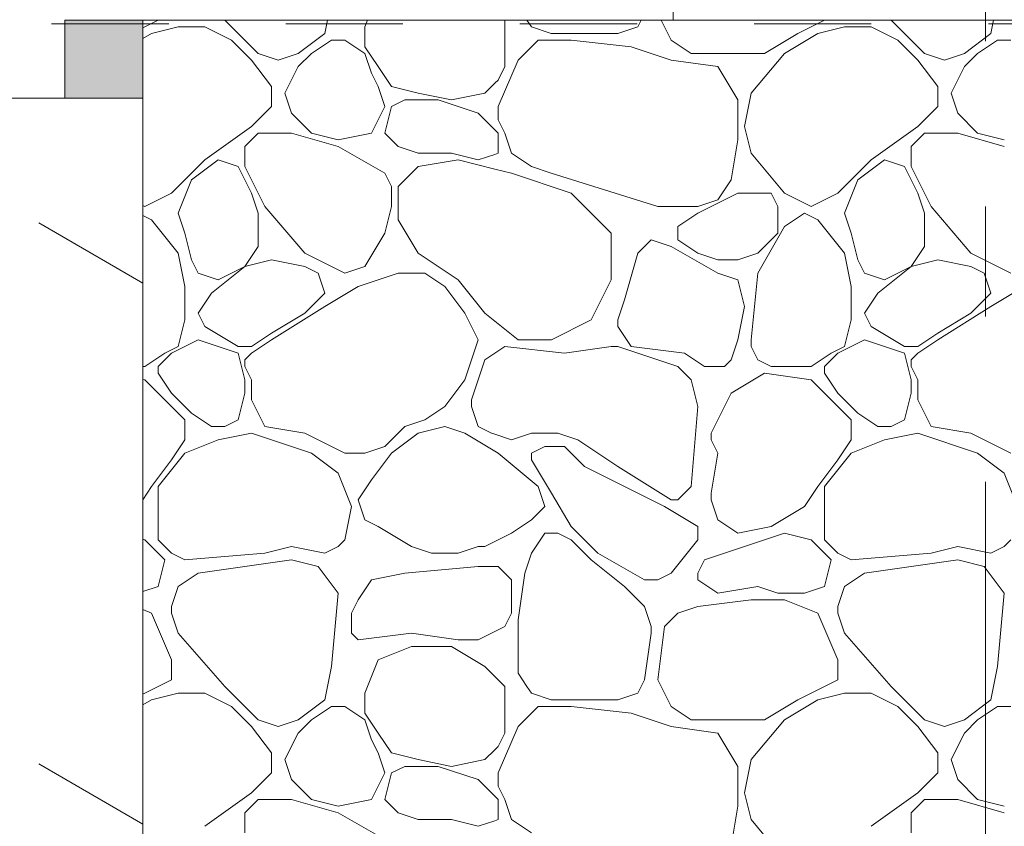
# Model space of a CAD drawing. Header units: millimetres. Extents: x -2373 to 36476, y -53000 to 10500.
# Tile 9 of 35: x 10361 to 10992, y -516 to 0. Entities that reach past the tile are written whole.
import ezdxf
from ezdxf.enums import TextEntityAlignment as Align

# ---------------------------------------------------------------- set-up
doc = ezdxf.new("R2010")
doc.units = ezdxf.units.MM
doc.header["$MEASUREMENT"] = 0
doc.linetypes.add('_TIRET COURT 1', pattern=[150, 75, -75])
doc.linetypes.add('Axe', pattern=[546.805537, 264.583325, -105.833328, 70.555556, -105.833328])
for name, color, linetype in [('Nouveau_2D - Dessin général', 7, 'Continuous'), ('Nouveau__Grille structurelle (axe_trame)', 7, 'Continuous'), ('Nouveau__Murs ext - Périphériques', 7, 'Continuous'), ('Nouveau_Terrain - original', 7, 'Continuous')]:
    doc.layers.add(name, color=color, linetype=linetype)
doc.styles.add('STYLE_GENERE_1', font='arial.ttf')

# ---------------------------------------------------------------- blocks, each defined once
blk = doc.blocks.new('Élément de coupe_4')
at = {"layer": 'Nouveau__Murs ext - Périphériques', "color": 7, "linetype": 'Continuous', "lineweight": 5}
blk.add_line((10779.56, 0), (10779.56, 3560), dxfattribs=at)
blk = doc.blocks.new('Élément de coupe_17')
at = {"layer": 'Nouveau_Terrain - original', "color": 7, "linetype": 'Continuous', "lineweight": 13}
for p, q in [((10439.96, -50), (8885.96, -50)), ((10439.96, -168.37), (10373.34, -129.9)), ((10439.96, -514.78), (10373.34, -476.31))]:
    blk.add_line(p, q, dxfattribs=at)
blk = doc.blocks.new('*X38')
at = {"layer": 'Nouveau_Terrain - original', "linetype": 'Continuous', "lineweight": 13}
blk.add_hatch(color=7, dxfattribs=at).paths.add_polyline_path([(10389.96, 0), (10389.96, -50), (10439.96, -50), (10439.96, 0)])
blk = doc.blocks.new('*X39')
at = {"layer": 'Nouveau_Terrain - original', "color": 7, "linetype": 'Continuous', "lineweight": 13}
for p, q in [((10439.96, -4.97), (10449.89, 0)), ((10462.69, -4.27), (10445.63, -8.53)), ((10479.76, -4.27), (10462.69, -4.27)), ((10496.82, -12.8), (10479.76, -4.27)), ((10492.55, 0), (10513.89, -21.33)), ((10556.55, -8.53), (10558.25, 0)), ((10583.85, 0), (10582.14, -4.27)), ((10582.14, -4.27), (10582.14, -17.06)), ((10671.73, -29.86), (10671.73, 0)), ((10688.8, -4.27), (10685.95, 0)), ((10701.59, -8.53), (10688.8, -4.27)), ((10757.05, -4.27), (10744.26, -8.53)), ((10759.19, 0), (10757.05, -4.27)), ((10771.99, 0), (10778.39, -12.8)), ((10859.44, -8.53), (10876.51, 0)), ((10889.3, -4.27), (10872.24, -8.53)), ((10906.37, -4.27), (10889.3, -4.27)), ((10923.43, -12.8), (10906.37, -4.27)), ((10919.17, 0), (10940.5, -21.33)), ((10983.16, -8.53), (10984.87, 0)), ((10445.63, -8.53), (10439.96, -11.93)), ((10539.48, -21.33), (10556.55, -8.53)), ((10744.26, -8.53), (10701.6, -8.53)), ((10838.11, -21.33), (10859.44, -8.53)), ((10872.24, -8.53), (10850.91, -21.33)), ((10966.1, -21.33), (10983.16, -8.53)), ((10509.62, -25.6), (10496.82, -12.8)), ((10560.81, -12.8), (10548.01, -21.33)), ((10569.35, -12.8), (10560.81, -12.8)), ((10582.14, -21.33), (10569.35, -12.8)), ((10582.14, -17.06), (10590.68, -29.86)), ((10693.06, -12.8), (10680.26, -25.6)), ((10714.39, -12.8), (10693.06, -12.8)), ((10752.79, -17.06), (10714.4, -12.8)), ((10778.39, -25.6), (10752.79, -17.06)), ((10778.39, -12.8), (10791.18, -21.33)), ((10936.23, -25.6), (10923.43, -12.8)), ((10987.43, -12.8), (10974.63, -21.33)), ((10995.96, -12.8), (10987.43, -12.8)), ((10513.89, -21.33), (10526.68, -25.6)), ((10526.68, -25.6), (10539.48, -21.33)), ((10548.01, -21.33), (10539.48, -29.86)), ((10586.41, -34.13), (10582.14, -21.33)), ((10791.18, -21.33), (10816.78, -21.33)), ((10816.78, -21.33), (10838.11, -21.33)), ((10850.91, -21.33), (10829.58, -46.93)), ((10940.5, -21.33), (10953.3, -25.6)), ((10953.3, -25.6), (10966.1, -21.33)), ((10974.63, -21.33), (10966.1, -29.86)), ((10522.42, -42.66), (10509.62, -25.6)), ((10539.48, -29.86), (10530.95, -46.93)), ((10590.68, -29.86), (10599.21, -42.66)), ((10680.26, -25.6), (10667.47, -55.46)), ((10667.47, -38.4), (10671.73, -29.86)), ((10778.39, -25.6), (10808.25, -29.86)), ((10808.25, -29.86), (10821.05, -51.19)), ((10949.03, -42.66), (10936.23, -25.6)), ((10966.1, -29.86), (10957.56, -46.93)), ((10590.68, -42.66), (10586.41, -34.13)), ((10522.42, -55.46), (10522.42, -42.66)), ((10594.94, -55.46), (10590.68, -42.66)), ((10599.21, -42.66), (10616.27, -46.93)), ((10658.93, -46.93), (10665.33, -40.53)), ((10665.33, -40.53), (10667.47, -38.4)), ((10949.03, -55.46), (10949.03, -42.66)), ((10530.95, -46.93), (10535.22, -59.73)), ((10616.27, -46.93), (10637.6, -51.19)), ((10637.6, -51.19), (10658.93, -46.93)), ((10829.58, -46.93), (10825.31, -68.26)), ((10957.56, -46.93), (10961.83, -59.73)), ((10509.62, -68.26), (10522.42, -55.46)), ((10586.41, -72.52), (10594.94, -55.46)), ((10594.94, -72.52), (10599.21, -55.46)), ((10599.21, -55.46), (10607.74, -51.19)), ((10607.74, -51.19), (10629.07, -51.19)), ((10629.07, -51.19), (10654.67, -59.73)), ((10667.47, -55.46), (10667.47, -63.99)), ((10821.05, -51.19), (10821.05, -76.79)), ((10936.23, -68.26), (10949.03, -55.46)), ((10535.22, -59.73), (10548.01, -72.52)), ((10654.67, -59.73), (10665.33, -70.39)), ((10961.83, -59.73), (10974.63, -72.52)), ((10479.76, -89.59), (10509.62, -68.26)), ((10667.47, -63.99), (10671.73, -72.52)), ((10825.31, -68.26), (10829.58, -85.32)), ((10906.37, -89.59), (10936.23, -68.26)), ((10505.35, -81.06), (10513.89, -72.52)), ((10513.89, -72.52), (10522.42, -72.52)), ((10522.42, -72.52), (10535.22, -72.52)), ((10565.08, -81.06), (10535.22, -72.52)), ((10548.01, -72.52), (10565.08, -76.79)), ((10565.08, -76.79), (10586.41, -72.52)), ((10603.47, -81.06), (10594.94, -72.52)), ((10665.33, -70.39), (10667.47, -72.52)), ((10667.47, -72.52), (10667.47, -85.32)), ((10671.73, -72.52), (10676, -85.32)), ((10931.97, -81.06), (10940.5, -72.52)), ((10940.5, -72.52), (10949.03, -72.52)), ((10949.03, -72.52), (10961.83, -72.52)), ((10991.69, -81.06), (10961.83, -72.52)), ((10974.63, -72.52), (10991.69, -76.79)), ((10505.35, -93.85), (10505.35, -81.06)), ((10594.94, -98.12), (10565.08, -81.06)), ((10616.27, -85.32), (10603.47, -81.06)), ((10821.05, -76.79), (10816.78, -102.39)), ((10931.97, -93.85), (10931.97, -81.06)), ((10637.6, -85.32), (10616.27, -85.32)), ((10654.67, -89.59), (10637.6, -85.32)), ((10665.33, -86.03), (10654.67, -89.59)), ((10667.47, -85.32), (10665.33, -86.03)), ((10676, -85.32), (10688.8, -93.85)), ((10829.58, -85.32), (10850.91, -110.92)), ((10458.43, -110.92), (10479.76, -89.59)), ((10488.29, -89.59), (10471.22, -102.39)), ((10501.09, -93.85), (10488.29, -89.59)), ((10509.62, -110.92), (10501.09, -93.85)), ((10505.35, -93.85), (10518.15, -119.45)), ((10616.27, -93.85), (10603.47, -106.65)), ((10641.87, -89.59), (10616.27, -93.85)), ((10665.33, -95.45), (10641.87, -89.59)), ((10688.8, -93.85), (10701.59, -98.12)), ((10885.04, -110.92), (10906.37, -89.59)), ((10914.9, -89.59), (10897.84, -102.39)), ((10927.7, -93.85), (10914.9, -89.59)), ((10936.23, -110.92), (10927.7, -93.85)), ((10931.97, -93.85), (10944.76, -119.45)), ((10599.21, -106.65), (10594.94, -98.12)), ((10676, -98.12), (10665.33, -95.45)), ((10714.39, -110.92), (10676, -98.12)), ((10701.59, -98.12), (10769.85, -119.45)), ((10471.22, -102.39), (10462.69, -123.72)), ((10599.21, -119.45), (10599.21, -106.65)), ((10603.47, -106.65), (10603.47, -119.45)), ((10816.78, -102.39), (10808.25, -115.19)), ((10897.84, -102.39), (10889.3, -123.72)), ((10441.36, -119.45), (10458.43, -110.92)), ((10513.89, -123.72), (10509.62, -110.92)), ((10727.19, -123.72), (10714.39, -110.92)), ((10821.05, -110.92), (10795.45, -123.72)), ((10842.38, -110.92), (10821.05, -110.92)), ((10846.64, -119.45), (10842.38, -110.92)), ((10850.91, -110.92), (10867.97, -119.45)), ((10867.97, -119.45), (10885.04, -110.92)), ((10940.5, -123.72), (10936.23, -110.92)), ((10439.96, -118.75), (10441.36, -119.45)), ((10518.15, -119.45), (10543.75, -149.31)), ((10594.94, -136.52), (10599.21, -119.45)), ((10603.47, -119.45), (10603.47, -127.98)), ((10769.85, -119.45), (10795.45, -119.45)), ((10808.25, -115.19), (10795.45, -119.45)), ((10846.64, -136.52), (10846.64, -119.45)), ((10944.76, -119.45), (10970.36, -149.31)), ((10439.96, -125.15), (10445.63, -127.98)), ((10462.69, -123.72), (10466.96, -136.52)), ((10513.89, -145.05), (10513.89, -123.72)), ((10739.99, -136.52), (10727.19, -123.72)), ((10795.45, -123.72), (10782.65, -132.25)), ((10850.91, -132.25), (10863.71, -123.72)), ((10863.71, -123.72), (10872.24, -127.98)), ((10889.3, -123.72), (10893.57, -136.52)), ((10940.5, -145.05), (10940.5, -123.72)), ((10445.63, -127.98), (10462.69, -149.31)), ((10603.47, -127.98), (10616.27, -149.31)), ((10782.65, -132.25), (10782.65, -136.52)), ((10833.85, -162.11), (10850.91, -132.25)), ((10872.24, -127.98), (10889.3, -149.31)), ((10466.96, -136.52), (10471.22, -153.58)), ((10582.14, -157.85), (10594.94, -136.52)), ((10594.94, -136.52), (10582.14, -157.85)), ((10739.99, -166.38), (10739.99, -136.52)), ((10782.65, -136.52), (10782.65, -140.78)), ((10833.85, -149.31), (10846.64, -136.52)), ((10893.57, -136.52), (10897.84, -153.58)), ((10765.59, -140.78), (10757.05, -149.31)), ((10778.39, -145.05), (10765.59, -140.78)), ((10782.65, -140.78), (10795.45, -149.31)), ((10462.69, -149.31), (10466.96, -170.65)), ((10505.35, -157.85), (10513.89, -145.05)), ((10569.35, -162.11), (10543.75, -149.31)), ((10616.27, -149.31), (10641.87, -166.38)), ((10757.05, -149.31), (10748.52, -179.18)), ((10808.25, -162.11), (10778.39, -145.05)), ((10795.45, -149.31), (10808.25, -153.58)), ((10821.05, -153.58), (10833.85, -149.31)), ((10889.3, -149.31), (10893.57, -170.65)), ((10931.97, -157.85), (10940.5, -145.05)), ((10995.96, -162.11), (10970.36, -149.31)), ((10471.22, -153.58), (10475.49, -162.11)), ((10522.42, -153.58), (10505.35, -157.85)), ((10543.75, -157.85), (10522.42, -153.58)), ((10808.25, -153.58), (10821.05, -153.58)), ((10897.84, -153.58), (10902.1, -162.11)), ((10949.03, -153.58), (10931.97, -157.85)), ((10970.36, -157.85), (10949.03, -153.58)), ((10475.49, -162.11), (10488.29, -166.38)), ((10505.35, -157.85), (10484.02, -174.91)), ((10488.29, -166.38), (10505.35, -157.85)), ((10552.28, -162.11), (10543.75, -157.85)), ((10556.55, -174.91), (10552.28, -162.11)), ((10582.14, -157.85), (10569.35, -162.11)), ((10603.47, -162.11), (10577.88, -170.65)), ((10620.54, -162.11), (10603.47, -162.11)), ((10633.34, -170.65), (10620.54, -162.11)), ((10821.05, -166.38), (10808.25, -162.11)), ((10829.58, -204.78), (10833.85, -162.11)), ((10902.1, -162.11), (10914.9, -166.38)), ((10931.97, -157.85), (10910.64, -174.91)), ((10914.9, -166.38), (10931.97, -157.85)), ((10978.89, -162.11), (10970.36, -157.85)), ((10983.16, -174.91), (10978.89, -162.11)), ((10641.87, -166.38), (10658.93, -187.71)), ((10727.19, -191.98), (10739.99, -166.38)), ((10825.31, -183.44), (10821.05, -166.38)), ((10466.96, -170.65), (10466.96, -183.44)), ((10484.02, -174.91), (10475.49, -187.71)), ((10543.75, -187.71), (10556.55, -174.91)), ((10577.88, -170.65), (10556.55, -183.44)), ((10646.14, -187.71), (10633.34, -170.65)), ((10893.57, -170.65), (10893.57, -183.44)), ((10910.64, -174.91), (10902.1, -187.71)), ((10970.36, -187.71), (10983.16, -174.91)), ((11004.49, -170.65), (10983.16, -183.44)), ((10748.52, -179.18), (10744.26, -191.98)), ((10466.96, -183.44), (10466.96, -191.98)), ((10475.49, -187.71), (10479.76, -196.24)), ((10556.54, -183.44), (10522.42, -204.78)), ((10522.42, -200.51), (10543.75, -187.71)), ((10654.67, -204.77), (10646.14, -187.71)), ((10658.93, -187.71), (10665.33, -192.83)), ((10821.05, -204.77), (10825.31, -183.44)), ((10893.57, -183.44), (10893.57, -191.98)), ((10902.1, -187.71), (10906.37, -196.24)), ((10983.16, -183.44), (10949.03, -204.78)), ((10949.03, -200.51), (10970.36, -187.71)), ((10466.96, -191.98), (10462.69, -209.04)), ((10665.33, -192.83), (10680.26, -204.77)), ((10701.6, -204.77), (10727.19, -191.98)), ((10744.26, -191.98), (10744.26, -196.24)), ((10893.57, -191.98), (10889.3, -209.04)), ((10479.76, -196.24), (10501.09, -209.04)), ((10509.62, -209.04), (10522.42, -200.51)), ((10744.26, -196.24), (10752.79, -209.04)), ((10906.37, -196.24), (10927.7, -209.04)), ((10936.23, -209.04), (10949.03, -200.51)), ((10475.49, -204.77), (10458.43, -213.31)), ((10501.09, -213.31), (10475.49, -204.77)), ((10522.42, -204.77), (10509.62, -213.31)), ((10646.14, -230.37), (10654.67, -204.77)), ((10680.26, -204.77), (10701.6, -204.77)), ((10816.78, -217.57), (10821.05, -204.77)), ((10829.58, -209.04), (10829.58, -204.77)), ((10902.1, -204.77), (10885.04, -213.31)), ((10927.7, -213.31), (10902.1, -204.77)), ((10949.03, -204.77), (10936.23, -213.31)), ((10454.16, -213.31), (10441.36, -221.84)), ((10458.43, -213.31), (10449.89, -221.84)), ((10462.69, -209.04), (10454.16, -213.31)), ((10501.09, -209.04), (10509.62, -209.04)), ((10505.35, -230.37), (10501.09, -213.31)), ((10505.35, -217.57), (10509.62, -213.31)), ((10658.93, -217.57), (10665.33, -213.31)), ((10665.33, -213.31), (10671.73, -209.04)), ((10671.73, -209.04), (10710.13, -213.31)), ((10710.13, -213.31), (10739.99, -209.04)), ((10739.99, -209.04), (10744.26, -209.04)), ((10744.26, -209.04), (10782.65, -221.84)), ((10752.79, -209.04), (10786.92, -213.31)), ((10786.92, -213.31), (10799.72, -221.84)), ((10833.85, -217.57), (10829.58, -209.04)), ((10880.77, -213.31), (10867.97, -221.84)), ((10885.04, -213.31), (10876.51, -221.84)), ((10889.3, -209.04), (10880.77, -213.31)), ((10927.7, -209.04), (10936.23, -209.04)), ((10931.97, -230.37), (10927.7, -213.31)), ((10931.97, -217.57), (10936.23, -213.31)), ((10505.35, -221.84), (10505.35, -217.57)), ((10650.4, -243.17), (10658.93, -217.57)), ((10812.51, -221.84), (10816.78, -217.57)), ((10842.38, -221.84), (10833.85, -217.57)), ((10931.97, -221.84), (10931.97, -217.57)), ((10441.36, -221.84), (10439.96, -221.84)), ((10449.89, -221.84), (10449.89, -226.11)), ((10449.89, -226.11), (10458.43, -238.9)), ((10505.35, -221.84), (10509.62, -230.37)), ((10782.65, -221.84), (10791.18, -230.37)), ((10799.72, -221.84), (10812.51, -221.84)), ((10838.11, -226.11), (10816.78, -238.9)), ((10867.98, -230.37), (10838.11, -226.11)), ((10855.18, -221.84), (10842.38, -221.84)), ((10859.44, -221.84), (10855.18, -221.84)), ((10867.97, -221.84), (10859.44, -221.84)), ((10876.51, -221.84), (10876.51, -226.11)), ((10876.51, -226.11), (10885.04, -238.9)), ((10931.97, -221.84), (10936.23, -230.37)), ((10441.36, -230.37), (10439.96, -230.17)), ((10458.43, -247.44), (10441.36, -230.37)), ((10505.35, -230.37), (10505.35, -238.9)), ((10509.62, -230.37), (10509.62, -238.9)), ((10633.34, -247.44), (10646.14, -230.37)), ((10791.18, -230.37), (10795.45, -247.44)), ((10885.04, -247.44), (10867.97, -230.37)), ((10931.97, -230.37), (10931.97, -238.9)), ((10936.23, -230.37), (10936.23, -238.9)), ((10458.43, -238.9), (10471.22, -251.7)), ((10505.35, -238.9), (10501.09, -255.97)), ((10509.62, -238.9), (10509.62, -243.17)), ((10816.78, -238.9), (10803.98, -264.5)), ((10885.04, -238.9), (10897.84, -251.7)), ((10931.97, -238.9), (10927.7, -255.97)), ((10936.23, -238.9), (10936.23, -243.17)), ((10509.62, -243.17), (10518.15, -260.23)), ((10650.4, -247.44), (10650.4, -243.17)), ((10936.23, -243.17), (10944.76, -260.23)), ((10466.96, -255.97), (10458.43, -247.44)), ((10484.02, -260.23), (10471.22, -251.7)), ((10620.54, -255.97), (10633.34, -247.44)), ((10654.67, -260.23), (10650.4, -247.44)), ((10795.45, -247.44), (10791.18, -298.63)), ((10893.57, -255.97), (10885.04, -247.44)), ((10910.64, -260.23), (10897.84, -251.7)), ((10466.96, -268.77), (10466.96, -255.97)), ((10501.09, -255.97), (10492.55, -260.23)), ((10607.74, -260.23), (10620.54, -255.97)), ((10893.57, -268.77), (10893.57, -255.97)), ((10927.7, -255.97), (10919.17, -260.23)), ((10492.55, -260.23), (10484.02, -260.23)), ((10509.62, -264.5), (10488.29, -268.77)), ((10548.01, -277.3), (10509.62, -264.5)), ((10518.15, -260.23), (10543.75, -264.5)), ((10543.75, -264.5), (10560.81, -273.03)), ((10594.94, -273.03), (10607.74, -260.23)), ((10616.27, -264.5), (10599.21, -277.3)), ((10633.34, -260.23), (10616.27, -264.5)), ((10646.14, -264.5), (10633.34, -260.23)), ((10665.33, -276.02), (10646.14, -264.5)), ((10663.2, -264.5), (10654.67, -260.23)), ((10665.33, -265.21), (10663.2, -264.5)), ((10676, -268.77), (10688.8, -264.5)), ((10688.8, -264.5), (10705.86, -264.5)), ((10705.86, -264.5), (10718.66, -268.77)), ((10803.98, -264.5), (10803.98, -268.77)), ((10919.17, -260.23), (10910.64, -260.23)), ((10936.23, -264.5), (10914.9, -268.77)), ((10974.63, -277.3), (10936.23, -264.5)), ((10944.76, -260.23), (10970.36, -264.5)), ((10970.36, -264.5), (10987.43, -273.03)), ((10458.43, -281.56), (10466.96, -268.77)), ((10488.29, -268.77), (10466.96, -277.3)), ((10676, -268.77), (10665.33, -265.21)), ((10718.66, -268.77), (10744.26, -285.83)), ((10803.98, -268.77), (10808.25, -277.3)), ((10885.04, -281.56), (10893.57, -268.77)), ((10914.9, -268.77), (10893.57, -277.3)), ((10466.96, -277.3), (10449.89, -298.63)), ((10565.08, -290.1), (10548.01, -277.3)), ((10560.81, -273.03), (10569.34, -277.3)), ((10569.35, -277.3), (10582.14, -277.3)), ((10582.14, -277.3), (10594.94, -273.03)), ((10599.21, -277.3), (10586.41, -294.36)), ((10667.47, -277.3), (10665.33, -276.02)), ((10693.06, -298.63), (10667.47, -277.3)), ((10697.33, -273.03), (10688.8, -277.3)), ((10688.8, -277.3), (10688.8, -281.56)), ((10710.13, -273.03), (10697.33, -273.03)), ((10722.93, -285.83), (10710.13, -273.03)), ((10808.25, -277.3), (10803.98, -302.9)), ((10893.57, -277.3), (10876.51, -298.63)), ((10991.69, -290.1), (10974.63, -277.3)), ((10987.43, -273.03), (10995.96, -277.3)), ((10445.63, -298.63), (10458.43, -281.56)), ((10688.8, -281.56), (10701.6, -302.9)), ((10872.24, -298.63), (10885.04, -281.56)), ((10774.12, -311.43), (10722.93, -285.83)), ((10744.26, -285.83), (10778.39, -307.16)), ((10573.61, -311.43), (10565.08, -290.1)), ((10586.41, -294.36), (10577.88, -307.16)), ((11000.22, -311.43), (10991.69, -290.1)), ((10439.96, -307.13), (10445.63, -298.63)), ((10449.89, -298.63), (10449.89, -311.43)), ((10697.33, -311.43), (10693.06, -298.63)), ((10791.18, -298.63), (10782.65, -307.16)), ((10863.71, -311.43), (10872.24, -298.63)), ((10876.51, -298.63), (10876.51, -311.43)), ((10577.88, -307.16), (10582.14, -319.96)), ((10701.6, -302.9), (10714.39, -324.23)), ((10782.65, -307.16), (10778.39, -307.16)), ((10803.98, -302.9), (10803.98, -307.16)), ((10803.98, -307.16), (10808.25, -319.96)), ((10449.89, -311.43), (10449.89, -332.76)), ((10569.35, -332.76), (10573.61, -311.43)), ((10688.8, -319.96), (10697.33, -311.43)), ((10795.45, -324.23), (10774.12, -311.43)), ((10842.38, -324.23), (10863.71, -311.43)), ((10876.51, -311.43), (10876.51, -332.76)), ((10582.14, -319.96), (10590.68, -324.23)), ((10676, -328.49), (10688.8, -319.96)), ((10808.25, -319.96), (10821.05, -328.49)), ((10590.68, -324.23), (10612.01, -337.02)), ((10714.39, -324.23), (10731.46, -341.29)), ((10795.45, -332.76), (10795.45, -324.23)), ((10821.05, -328.49), (10842.38, -324.23)), ((10441.36, -332.76), (10439.96, -332.41)), ((10454.16, -345.56), (10441.36, -332.76)), ((10449.89, -332.76), (10458.43, -341.29)), ((10565.08, -337.02), (10569.35, -332.76)), ((10658.93, -337.02), (10665.33, -333.82)), ((10665.33, -333.82), (10676, -328.49)), ((10688.8, -341.29), (10697.33, -328.49)), ((10697.33, -328.49), (10705.86, -328.49)), ((10705.86, -328.49), (10714.39, -332.76)), ((10714.39, -332.76), (10727.19, -345.56)), ((10778.39, -354.09), (10795.45, -332.76)), ((10850.91, -328.49), (10825.31, -337.02)), ((10867.97, -332.76), (10850.91, -328.49)), ((10880.77, -345.56), (10867.97, -332.76)), ((10876.51, -332.76), (10885.04, -341.29)), ((10991.69, -337.02), (10995.96, -332.76)), ((10518.15, -341.29), (10535.22, -337.02)), ((10535.22, -337.02), (10556.55, -341.29)), ((10556.55, -341.29), (10565.08, -337.02)), ((10612.01, -337.02), (10624.8, -341.29)), ((10641.87, -341.29), (10654.67, -337.02)), ((10654.67, -337.02), (10658.93, -337.02)), ((10825.31, -337.02), (10799.72, -345.56)), ((10944.76, -341.29), (10961.83, -337.02)), ((10961.83, -337.02), (10983.16, -341.29)), ((10983.16, -341.29), (10991.69, -337.02)), ((10449.89, -362.62), (10454.16, -345.56)), ((10458.43, -341.29), (10466.96, -345.56)), ((10466.96, -345.56), (10518.15, -341.29)), ((10535.22, -345.56), (10475.49, -354.09)), ((10552.28, -349.82), (10535.22, -345.56)), ((10624.8, -341.29), (10641.87, -341.29)), ((10684.53, -354.09), (10688.8, -341.29)), ((10727.19, -345.56), (10748.52, -362.62)), ((10731.46, -341.29), (10761.32, -358.36)), ((10799.72, -345.56), (10795.45, -354.09)), ((10876.51, -362.62), (10880.77, -345.56)), ((10885.04, -341.29), (10893.57, -345.56)), ((10893.57, -345.56), (10944.76, -341.29)), ((10961.83, -345.56), (10902.1, -354.09)), ((10978.89, -349.82), (10961.83, -345.56)), ((10565.08, -366.89), (10552.28, -349.82)), ((10654.67, -349.82), (10607.74, -354.09)), ((10665.33, -349.82), (10654.67, -349.82)), ((10667.47, -349.82), (10665.33, -349.82)), ((10676, -358.36), (10667.47, -349.82)), ((10991.69, -366.89), (10978.89, -349.82)), ((10475.49, -354.09), (10462.69, -362.62)), ((10586.41, -358.36), (10577.88, -371.15)), ((10607.74, -354.09), (10586.41, -358.36)), ((10676, -358.36), (10676, -379.69)), ((10680.26, -383.95), (10684.53, -354.09)), ((10761.32, -358.36), (10769.85, -358.36)), ((10769.85, -358.36), (10778.39, -354.09)), ((10795.45, -354.09), (10795.45, -358.36)), ((10795.45, -358.36), (10808.25, -366.89)), ((10902.1, -354.09), (10889.3, -362.62)), ((10439.96, -365.93), (10449.89, -362.62)), ((10462.69, -362.62), (10458.43, -375.42)), ((10748.52, -362.62), (10761.32, -375.42)), ((10808.25, -366.89), (10833.85, -362.62)), ((10833.85, -362.62), (10846.64, -366.89)), ((10863.71, -366.89), (10876.51, -362.62)), ((10889.3, -362.62), (10885.04, -375.42)), ((10560.81, -413.81), (10565.08, -366.89)), ((10577.88, -371.15), (10573.61, -379.69)), ((10829.58, -371.15), (10795.45, -375.42)), ((10850.91, -371.15), (10829.58, -371.15)), ((10846.64, -366.89), (10863.71, -366.89)), ((10872.24, -379.69), (10850.91, -371.15)), ((10987.43, -413.81), (10991.69, -366.89)), ((10445.63, -379.69), (10439.96, -377.42)), ((10458.43, -375.42), (10458.43, -379.69)), ((10761.32, -375.42), (10765.59, -388.22)), ((10795.45, -375.42), (10782.65, -379.69)), ((10885.04, -375.42), (10885.04, -379.69)), ((10458.43, -409.55), (10445.63, -379.69)), ((10458.43, -379.69), (10462.69, -392.48)), ((10573.61, -379.69), (10573.61, -392.48)), ((10676, -379.69), (10671.73, -388.22)), ((10680.26, -401.02), (10680.26, -383.95)), ((10782.65, -379.69), (10774.12, -388.22)), ((10885.04, -409.55), (10872.24, -379.69)), ((10885.04, -379.69), (10889.3, -392.48)), ((10671.73, -388.22), (10665.33, -391.42)), ((10765.59, -388.22), (10765.59, -392.48)), ((10774.12, -388.22), (10769.85, -422.35)), ((10462.69, -392.48), (10492.55, -426.61)), ((10573.61, -392.48), (10577.88, -396.75)), ((10577.88, -396.75), (10612.01, -392.48)), ((10612.01, -392.48), (10641.87, -396.75)), ((10641.87, -396.75), (10654.67, -396.75)), ((10665.33, -391.42), (10654.67, -396.75)), ((10765.59, -392.48), (10761.32, -422.35)), ((10889.3, -392.48), (10919.17, -426.61)), ((10612.01, -401.02), (10590.68, -409.55)), ((10637.6, -401.02), (10612.01, -401.02)), ((10658.93, -413.81), (10637.6, -401.02)), ((10680.26, -418.08), (10680.26, -401.02)), ((10458.43, -422.35), (10458.43, -409.55)), ((10590.68, -409.55), (10583.85, -426.61)), ((10885.04, -422.35), (10885.04, -409.55)), ((10558.25, -426.61), (10560.81, -413.81)), ((10665.33, -420.21), (10658.93, -413.81)), ((10984.87, -426.61), (10987.43, -413.81)), ((10449.89, -426.61), (10458.43, -422.35)), ((10671.73, -426.61), (10665.33, -420.21)), ((10685.95, -426.61), (10680.26, -418.08)), ((10761.32, -422.35), (10759.19, -426.61)), ((10769.85, -422.35), (10771.99, -426.61)), ((10876.51, -426.61), (10885.04, -422.35)), ((10439.96, -431.58), (10449.89, -426.61)), ((10492.55, -426.61), (10513.89, -447.94)), ((10556.55, -435.15), (10558.25, -426.61)), ((10583.85, -426.61), (10582.14, -430.88)), ((10671.73, -456.48), (10671.73, -426.61)), ((10688.8, -430.88), (10685.95, -426.61)), ((10759.19, -426.61), (10757.05, -430.88)), ((10771.99, -426.61), (10778.39, -439.41)), ((10859.44, -435.15), (10876.51, -426.61)), ((10919.17, -426.61), (10940.5, -447.94)), ((10983.16, -435.15), (10984.87, -426.61)), ((10462.69, -430.88), (10445.63, -435.15)), ((10479.76, -430.88), (10462.69, -430.88)), ((10496.82, -439.41), (10479.76, -430.88)), ((10582.14, -430.88), (10582.14, -443.68)), ((10701.59, -435.15), (10688.8, -430.88)), ((10757.05, -430.88), (10744.26, -435.15)), ((10889.3, -430.88), (10872.24, -435.15)), ((10906.37, -430.88), (10889.3, -430.88)), ((10923.43, -439.41), (10906.37, -430.88)), ((10445.63, -435.15), (10439.96, -438.54)), ((10509.62, -452.21), (10496.82, -439.41)), ((10539.48, -447.94), (10556.55, -435.15)), ((10560.81, -439.41), (10548.01, -447.94)), ((10569.35, -439.41), (10560.81, -439.41)), ((10582.14, -447.94), (10569.35, -439.41)), ((10693.06, -439.41), (10680.26, -452.21)), ((10714.39, -439.41), (10693.06, -439.41)), ((10744.26, -435.15), (10701.6, -435.15)), ((10752.79, -443.68), (10714.4, -439.41)), ((10778.39, -439.41), (10791.18, -447.94)), ((10838.11, -447.94), (10859.44, -435.15)), ((10872.24, -435.15), (10850.91, -447.94)), ((10936.23, -452.21), (10923.43, -439.41)), ((10966.1, -447.94), (10983.16, -435.15)), ((10987.43, -439.41), (10974.63, -447.94)), ((10995.96, -439.41), (10987.43, -439.41)), ((10582.14, -443.68), (10590.68, -456.48)), ((10778.39, -452.21), (10752.79, -443.68)), ((10522.42, -469.27), (10509.62, -452.21)), ((10513.89, -447.94), (10526.68, -452.21)), ((10526.68, -452.21), (10539.48, -447.94)), ((10548.01, -447.94), (10539.48, -456.48)), ((10586.41, -460.74), (10582.14, -447.94)), ((10680.26, -452.21), (10667.47, -482.07)), ((10778.39, -452.21), (10808.25, -456.48)), ((10791.18, -447.94), (10816.78, -447.94)), ((10816.78, -447.94), (10838.11, -447.94)), ((10850.91, -447.94), (10829.58, -473.54)), ((10949.03, -469.27), (10936.23, -452.21)), ((10940.5, -447.94), (10953.3, -452.21)), ((10953.3, -452.21), (10966.1, -447.94)), ((10974.63, -447.94), (10966.1, -456.48)), ((10539.48, -456.48), (10530.95, -473.54)), ((10590.68, -456.48), (10599.21, -469.27)), ((10667.47, -465.01), (10671.73, -456.48)), ((10808.25, -456.48), (10821.05, -477.81)), ((10966.1, -456.48), (10957.56, -473.54)), ((10590.68, -469.27), (10586.41, -460.74)), ((10665.33, -467.14), (10667.47, -465.01)), ((10522.42, -482.07), (10522.42, -469.27)), ((10594.94, -482.07), (10590.68, -469.27)), ((10599.21, -469.27), (10616.27, -473.54)), ((10658.93, -473.54), (10665.33, -467.14)), ((10949.03, -482.07), (10949.03, -469.27)), ((10530.95, -473.54), (10535.22, -486.34)), ((10599.21, -482.07), (10607.74, -477.81)), ((10607.74, -477.81), (10629.07, -477.81)), ((10616.27, -473.54), (10637.6, -477.81)), ((10629.07, -477.81), (10654.67, -486.34)), ((10637.6, -477.81), (10658.93, -473.54)), ((10821.05, -477.81), (10821.05, -503.4)), ((10829.58, -473.54), (10825.31, -494.87)), ((10957.56, -473.54), (10961.83, -486.34)), ((10509.62, -494.87), (10522.42, -482.07)), ((10586.41, -499.14), (10594.94, -482.07)), ((10594.94, -499.14), (10599.21, -482.07)), ((10667.47, -482.07), (10667.47, -490.61)), ((10936.23, -494.87), (10949.03, -482.07)), ((10535.22, -486.34), (10548.01, -499.14)), ((10654.67, -486.34), (10665.33, -497)), ((10667.47, -490.61), (10671.73, -499.14)), ((10961.83, -486.34), (10974.63, -499.14)), ((10479.76, -516.2), (10509.62, -494.87)), ((10665.33, -497), (10667.47, -499.14)), ((10825.31, -494.87), (10829.58, -511.94)), ((10906.37, -516.2), (10936.23, -494.87)), ((10505.35, -507.67), (10513.89, -499.14)), ((10513.89, -499.14), (10522.42, -499.14)), ((10522.42, -499.14), (10535.22, -499.14)), ((10565.08, -507.67), (10535.22, -499.14)), ((10548.01, -499.14), (10565.08, -503.4)), ((10565.08, -503.4), (10586.41, -499.14)), ((10603.47, -507.67), (10594.94, -499.14)), ((10667.47, -499.14), (10667.47, -511.94)), ((10671.73, -499.14), (10676, -511.94)), ((10821.05, -503.4), (10816.78, -529)), ((10931.97, -507.67), (10940.5, -499.14)), ((10940.5, -499.14), (10949.03, -499.14)), ((10949.03, -499.14), (10961.83, -499.14)), ((10991.69, -507.67), (10961.83, -499.14)), ((10974.63, -499.14), (10991.69, -503.4)), ((10505.35, -520.47), (10505.35, -507.67)), ((10594.94, -524.74), (10565.08, -507.67)), ((10616.27, -511.94), (10603.47, -507.67)), ((10931.97, -520.47), (10931.97, -507.67)), ((10637.6, -511.94), (10616.27, -511.94)), ((10654.67, -516.2), (10637.6, -511.94)), ((10665.33, -512.65), (10654.67, -516.2)), ((10667.47, -511.94), (10665.33, -512.65)), ((10676, -511.94), (10688.8, -520.47)), ((10829.58, -511.94), (10850.91, -537.53))]:
    blk.add_line(p, q, dxfattribs=at)
blk = doc.blocks.new('Élément de coupe_37')
at = {"layer": 'Nouveau_Terrain - original', "linetype": 'Continuous', "lineweight": 13}
blk.add_hatch(color=7, dxfattribs=at).paths.add_polyline_path([(10389.96, 0), (10389.96, -50), (10439.96, -50), (10439.96, 0)])
at = {"layer": 'Nouveau_Terrain - original', "color": 7, "linetype": 'Continuous', "lineweight": 13}
for p, q in [((10389.96, 0), (10389.96, -50)), ((10439.96, 0), (10389.96, 0)), ((10439.96, 0), (10439.96, -1000)), ((10439.96, 0), (15200.56, 0))]:
    blk.add_line(p, q, dxfattribs=at)
at = {"layer": 'Nouveau_Terrain - original', "lineweight": 0}
for name in ['*X38', '*X39']:
    blk.add_blockref(name, (0, 0), dxfattribs=at)
blk = doc.blocks.new('Marque grille standard[1]', base_point=(10979.56, 10000))
at = {"layer": 'Nouveau__Grille structurelle (axe_trame)', "color": 1, "linetype": 'Axe', "lineweight": 20}
blk.add_line((10979.56, 9000), (10979.56, -3000), dxfattribs=at)
at = {"layer": 'Nouveau__Grille structurelle (axe_trame)', "color": 7, "lineweight": 13, "style": 'STYLE_GENERE_1'}
for tag, p in [('AC_MarkerText_1_0', (10979.56, 10337.5)), ('AC_MarkerText_1_1', (10979.56, -4162.5))]:
    blk.add_attdef(tag, text='', height=175, rotation=360, dxfattribs=at).set_placement(p, align=Align.TOP_CENTER)

msp = doc.modelspace()

# ---------------------------------------------------------------- linework, layer by layer
at = {"layer": 'Nouveau_2D - Dessin général', "color": 7, "linetype": '_TIRET COURT 1', "lineweight": 13}
msp.add_line((26056.53, -2.4), (7279.67, -2.4), dxfattribs=at)

# ---------------------------------------------------------------- block references
at = {"layer": 'Nouveau__Grille structurelle (axe_trame)', "color": 7, "linetype": 'Continuous', "lineweight": 13}
msp.add_blockref('Marque grille standard[1]', (10979.56, 10000), dxfattribs=at)
at = {"layer": 'Nouveau__Murs ext - Périphériques', "lineweight": 0}
msp.add_blockref('Élément de coupe_4', (0, 0), dxfattribs=at)
at = {"layer": 'Nouveau_Terrain - original', "lineweight": 0}
for name in ['Élément de coupe_37', 'Élément de coupe_17']:
    msp.add_blockref(name, (0, 0), dxfattribs=at)

doc.saveas('drawing.dxf')
